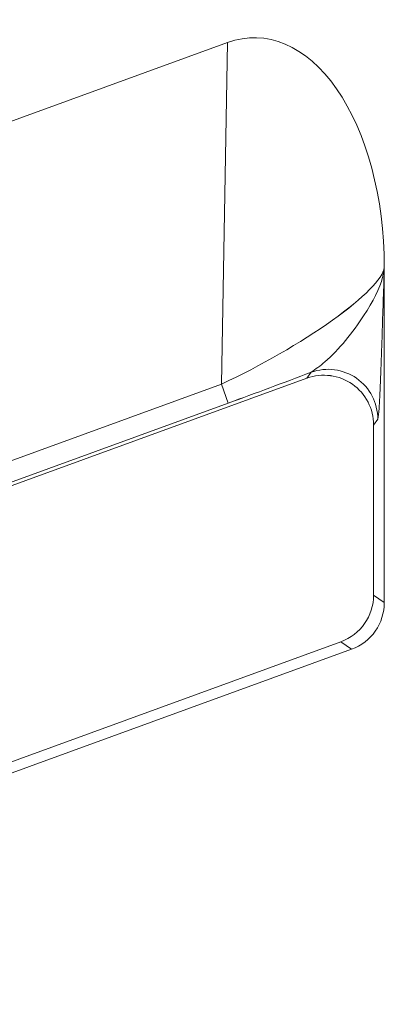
# Model space of a CAD drawing. Header units: millimetres. Extents: x -420 to 420, y -297 to 297.
# Tile 74 of 197: x 37.01 to 39.22, y 0.44 to 6.4. Entities that reach past the tile are written whole.
import ezdxf

# ---------------------------------------------------------------- set-up
doc = ezdxf.new("R2010")
doc.units = ezdxf.units.MM
doc.header["$MEASUREMENT"] = 0
doc.layers.add('layer 1', color=7, linetype='Continuous')

msp = doc.modelspace()

# ---------------------------------------------------------------- linework, layer by layer
at = {"layer": 'layer 1', "color": 7, "lineweight": 9}
for points in [[(19.3611, 5.411), (19.3611, 5.411), (38.2701, 12.2935), (38.2701, 12.2935)], [(19.3875, 3.2163), (19.3875, 3.2163), (38.7511, 10.2614), (38.7511, 10.2614)], [(19.3983, 3.371), (19.3983, 3.371), (38.2332, 10.2262), (38.2332, 10.2262)], [(38.275, 10.1108), (38.275, 10.1108), (19.3686, 3.2295), (19.3686, 3.2295)], [(38.9572, 8.6657), (38.9572, 8.6657), (19.5934, 1.6153), (19.5934, 1.6153)], [(19.5314, 1.5265), (19.5314, 1.5265), (39.0219, 8.6203), (39.0219, 8.6203)], [(19.3611, -0.6169), (19.3611, -0.6169), (38.2701, 6.2656), (38.2701, 6.2656)], [(38.2332, 4.1983), (38.2332, 4.1983), (38.2701, 6.2656), (38.2701, 6.2656)], [(38.2701, 6.2656), (38.2701, 6.2656), (38.2701, 6.2654), (38.2701, 6.2654)], [(38.9305, 5.9858), (38.9305, 5.9858), (38.9305, 5.9858), (38.9305, 5.9858)], [(39.2202, 2.8757), (39.2202, 2.8757), (39.2202, 4.9055), (39.2202, 4.9055)], [(39.2202, 4.9055), (39.2202, 4.9055), (39.2202, 4.9055), (39.2202, 4.9055)], [(39.2202, 4.9055), (39.2202, 4.9055), (39.2202, 4.9033), (39.2202, 4.9033)], [(39.2202, 4.9033), (39.2202, 4.9033), (39.2202, 4.9032), (39.2202, 4.9032)], [(38.9053, 4.5843), (38.9053, 4.5843), (38.9053, 4.5843), (38.9053, 4.5843)], [(19.3875, -2.8116), (19.3875, -2.8116), (38.7511, 4.2334), (38.7511, 4.2334)], [(38.275, 4.0829), (38.4404, 4.1432), (38.6118, 4.2069), (38.7761, 4.2693)], [(38.275, 4.0829), (38.4404, 4.1432), (38.6118, 4.2069), (38.7761, 4.2693)], [(38.275, 4.0829), (38.4404, 4.1432), (38.6118, 4.2069), (38.7761, 4.2693)], [(38.275, 4.0829), (38.4404, 4.1432), (38.6118, 4.2069), (38.7761, 4.2693)], [(38.275, 4.0829), (38.4404, 4.1432), (38.6118, 4.2069), (38.7761, 4.2693)], [(38.275, 4.0829), (38.4404, 4.1432), (38.6118, 4.2069), (38.7761, 4.2693)], [(38.275, 4.0829), (38.4404, 4.1432), (38.6118, 4.2069), (38.7761, 4.2693)], [(38.275, 4.0829), (38.4404, 4.1432), (38.6118, 4.2069), (38.7761, 4.2693)], [(38.275, 4.0829), (38.4404, 4.1432), (38.6118, 4.2069), (38.7761, 4.2693)], [(38.275, 4.0829), (38.4404, 4.1432), (38.6118, 4.2069), (38.7761, 4.2693)], [(38.275, 4.0829), (38.4404, 4.1432), (38.6118, 4.2069), (38.7761, 4.2693)], [(38.275, 4.0829), (38.4404, 4.1432), (38.6118, 4.2069), (38.7761, 4.2693)], [(38.275, 4.0829), (38.4404, 4.1432), (38.6118, 4.2069), (38.7761, 4.2692)], [(38.275, 4.0829), (38.4404, 4.1432), (38.6118, 4.2069), (38.7761, 4.2692)], [(38.275, 4.0829), (38.4404, 4.1432), (38.6118, 4.2069), (38.7761, 4.2692)], [(38.275, 4.0829), (38.4404, 4.1432), (38.6118, 4.2069), (38.7761, 4.2692)], [(38.275, 4.0829), (38.4404, 4.1432), (38.6118, 4.2069), (38.7761, 4.2692)], [(38.275, 4.0829), (38.4404, 4.1429), (38.6118, 4.2069), (38.7761, 4.2692)], [(38.275, 4.0829), (38.4404, 4.1429), (38.6118, 4.2069), (38.7761, 4.2692)], [(38.275, 4.0829), (38.4404, 4.1429), (38.6118, 4.2069), (38.7761, 4.2692)], [(38.275, 4.0829), (38.4404, 4.1429), (38.6118, 4.2069), (38.7761, 4.2692)], [(38.7511, 4.2334), (38.7511, 4.2334), (38.7761, 4.2693), (38.7761, 4.2693)], [(38.7511, 4.2334), (38.7511, 4.2334), (38.7511, 4.2333), (38.7511, 4.2333)], [(38.7761, 4.2693), (38.7761, 4.2693), (38.7761, 4.2692), (38.7761, 4.2692)], [(19.3983, -2.6569), (19.3983, -2.6569), (38.2332, 4.1983), (38.2332, 4.1983)], [(38.2332, 4.1983), (38.2332, 4.1983), (38.2332, 4.1983), (38.2332, 4.1983)], [(38.2332, 4.1983), (38.2332, 4.1983), (38.275, 4.0829), (38.275, 4.0829)], [(39.0269, 4.1971), (39.0269, 4.1971), (39.0269, 4.1971), (39.0269, 4.1971)], [(38.275, 4.0829), (38.275, 4.0829), (19.3686, -2.7984), (19.3686, -2.7984)], [(38.275, 4.0829), (38.275, 4.0829), (38.275, 4.0829), (38.275, 4.0829)], [(39.1806, 3.9863), (39.1806, 3.9863), (39.1553, 3.9501), (39.1553, 3.9501)], [(39.1553, 3.9501), (39.1553, 3.9501), (39.1553, 2.921), (39.1553, 2.921)], [(39.1553, 3.9501), (39.1553, 3.9501), (39.1553, 3.9501), (39.1553, 3.9501)], [(38.9572, 2.6378), (39.0761, 2.6813), (39.1553, 2.7943), (39.1553, 2.921)], [(38.9572, 2.6378), (39.0761, 2.6813), (39.1553, 2.7943), (39.1553, 2.921)], [(38.9572, 2.6378), (39.0761, 2.6813), (39.1553, 2.7943), (39.1553, 2.921)], [(38.9572, 2.6378), (39.0761, 2.6813), (39.1553, 2.7943), (39.1553, 2.921)], [(38.9572, 2.6378), (39.0761, 2.6813), (39.1553, 2.7943), (39.1553, 2.921)], [(38.9572, 2.6378), (39.0761, 2.6813), (39.1553, 2.7943), (39.1553, 2.921)], [(38.9572, 2.6378), (39.0761, 2.6813), (39.1553, 2.7943), (39.1553, 2.921)], [(38.9572, 2.6378), (39.0761, 2.6813), (39.1553, 2.7943), (39.1553, 2.921)], [(38.9572, 2.6378), (39.0761, 2.6813), (39.1553, 2.7943), (39.1553, 2.921)], [(38.9572, 2.6378), (39.0761, 2.6813), (39.1553, 2.7943), (39.1553, 2.921)], [(38.9572, 2.6378), (39.0761, 2.6813), (39.1553, 2.7943), (39.1553, 2.921)], [(38.9572, 2.6378), (39.0761, 2.6813), (39.1553, 2.7943), (39.1553, 2.921)], [(38.9572, 2.6378), (39.0761, 2.6813), (39.1553, 2.7943), (39.1553, 2.921)], [(38.9572, 2.6378), (39.0761, 2.6813), (39.1553, 2.7943), (39.1553, 2.921)], [(38.9572, 2.6378), (39.0761, 2.6813), (39.1553, 2.7943), (39.1553, 2.921)], [(38.9572, 2.6378), (39.0761, 2.6813), (39.1553, 2.7943), (39.1553, 2.921)], [(38.9572, 2.6378), (39.0761, 2.6813), (39.1553, 2.7943), (39.1553, 2.921)], [(38.9572, 2.6378), (39.0761, 2.6813), (39.1553, 2.7943), (39.1553, 2.921)], [(38.9572, 2.6378), (39.0761, 2.6813), (39.1553, 2.7943), (39.1553, 2.921)], [(38.9572, 2.6378), (39.0761, 2.6813), (39.1553, 2.7943), (39.1553, 2.921)], [(38.9572, 2.6378), (39.0761, 2.6813), (39.1553, 2.7943), (39.1553, 2.921)], [(39.1553, 2.921), (39.1553, 2.921), (39.2202, 2.8757), (39.2202, 2.8757)], [(39.1553, 2.921), (39.1553, 2.921), (39.1553, 2.921), (39.1553, 2.921)], [(39.0219, 2.5924), (39.141, 2.6358), (39.2202, 2.7489), (39.2202, 2.8757)], [(39.0219, 2.5924), (39.141, 2.6358), (39.2202, 2.7489), (39.2202, 2.8755)], [(39.0219, 2.5924), (39.141, 2.6358), (39.2202, 2.7489), (39.2202, 2.8755)], [(39.0219, 2.5924), (39.141, 2.6358), (39.2202, 2.7489), (39.2202, 2.8755)], [(39.0219, 2.5924), (39.141, 2.6358), (39.2202, 2.7489), (39.2202, 2.8755)], [(39.0219, 2.5924), (39.141, 2.6358), (39.2202, 2.7489), (39.2202, 2.8755)], [(39.0219, 2.5924), (39.141, 2.6358), (39.2202, 2.7489), (39.2202, 2.8755)], [(39.0219, 2.5924), (39.141, 2.6358), (39.2202, 2.7489), (39.2202, 2.8755)], [(39.0219, 2.5924), (39.141, 2.6358), (39.2202, 2.7489), (39.2202, 2.8755)], [(39.0219, 2.5924), (39.141, 2.6358), (39.2202, 2.7489), (39.2202, 2.8755)], [(39.0219, 2.5924), (39.141, 2.6358), (39.2202, 2.7489), (39.2202, 2.8755)], [(39.0219, 2.5924), (39.141, 2.6358), (39.2202, 2.7489), (39.2202, 2.8755)], [(39.0219, 2.5924), (39.141, 2.6358), (39.2202, 2.7489), (39.2202, 2.8755)], [(39.0219, 2.5924), (39.141, 2.6358), (39.2202, 2.7489), (39.2202, 2.8755)], [(39.0219, 2.5924), (39.141, 2.6358), (39.2202, 2.7489), (39.2202, 2.8755)], [(39.0219, 2.5924), (39.141, 2.6358), (39.2202, 2.7489), (39.2202, 2.8755)], [(39.0219, 2.5924), (39.141, 2.6358), (39.2202, 2.7489), (39.2202, 2.8755)], [(39.0219, 2.5924), (39.141, 2.6358), (39.2202, 2.7489), (39.2202, 2.8755)], [(39.0219, 2.5924), (39.141, 2.6358), (39.2202, 2.7489), (39.2202, 2.8755)], [(39.0219, 2.5924), (39.141, 2.6358), (39.2202, 2.7489), (39.2202, 2.8755)], [(39.0219, 2.5924), (39.141, 2.6358), (39.2202, 2.7489), (39.2202, 2.8755)], [(39.2202, 2.8757), (39.2202, 2.8757), (39.2202, 2.8755), (39.2202, 2.8755)], [(38.9572, 2.6378), (38.9572, 2.6378), (19.5934, -4.4126), (19.5934, -4.4126)], [(39.0219, 2.5924), (39.0219, 2.5924), (38.9572, 2.6378), (38.9572, 2.6378)], [(38.9572, 2.6378), (38.9572, 2.6378), (38.9572, 2.6378), (38.9572, 2.6378)], [(19.5314, -4.5014), (19.5314, -4.5014), (39.0219, 2.5924), (39.0219, 2.5924)], [(39.0219, 2.5924), (39.0219, 2.5924), (39.0219, 2.5924), (39.0219, 2.5924)]]:
    msp.add_open_spline(points, degree=3, dxfattribs=at)
for points, knots in [([(39.2202, 4.9055), (39.2202, 5.3271), (39.1141, 5.7229), (38.9305, 5.9858), (38.9305, 5.9858), (38.747, 6.2486), (38.5051, 6.351), (38.2701, 6.2656)], [0, 0, 0, 0, 0.333333, 0.333333, 0.333333, 0.333333, 1, 1, 1, 1]), ([(39.2202, 4.9055), (39.2202, 5.3271), (39.1141, 5.7229), (38.9305, 5.9858), (38.9305, 5.9858), (38.747, 6.2486), (38.5051, 6.351), (38.2701, 6.2656)], [0, 0, 0, 0, 0.333333, 0.333333, 0.333333, 0.333333, 1, 1, 1, 1]), ([(39.2202, 4.9055), (39.2202, 5.3271), (39.1141, 5.7229), (38.9305, 5.9858), (38.9305, 5.9858), (38.747, 6.2486), (38.5051, 6.351), (38.2701, 6.2656)], [0, 0, 0, 0, 0.333333, 0.333333, 0.333333, 0.333333, 1, 1, 1, 1]), ([(39.2202, 4.9055), (39.2202, 5.3271), (39.1141, 5.7229), (38.9305, 5.9858), (38.9305, 5.9858), (38.747, 6.2486), (38.5051, 6.351), (38.2701, 6.2656)], [0, 0, 0, 0, 0.333333, 0.333333, 0.333333, 0.333333, 1, 1, 1, 1]), ([(39.2202, 4.9055), (39.2202, 5.3271), (39.1141, 5.7229), (38.9305, 5.9858), (38.9305, 5.9858), (38.747, 6.2486), (38.5051, 6.351), (38.2701, 6.2656)], [0, 0, 0, 0, 0.333333, 0.333333, 0.333333, 0.333333, 1, 1, 1, 1]), ([(39.2202, 4.9055), (39.2202, 5.3271), (39.1141, 5.7229), (38.9305, 5.9858), (38.9305, 5.9858), (38.747, 6.2486), (38.5051, 6.351), (38.2701, 6.2656)], [0, 0, 0, 0, 0.333333, 0.333333, 0.333333, 0.333333, 1, 1, 1, 1]), ([(39.2202, 4.9055), (39.2202, 5.3271), (39.1141, 5.7229), (38.9305, 5.9858), (38.9305, 5.9858), (38.747, 6.2486), (38.5051, 6.351), (38.2701, 6.2656)], [0, 0, 0, 0, 0.333333, 0.333333, 0.333333, 0.333333, 1, 1, 1, 1]), ([(39.2202, 4.9055), (39.2202, 5.3271), (39.1141, 5.7229), (38.9305, 5.9858), (38.9305, 5.9858), (38.747, 6.2486), (38.5051, 6.351), (38.2701, 6.2656)], [0, 0, 0, 0, 0.333333, 0.333333, 0.333333, 0.333333, 1, 1, 1, 1]), ([(39.2202, 4.9055), (39.2202, 5.3271), (39.1141, 5.7229), (38.9305, 5.9858), (38.9305, 5.9858), (38.747, 6.2486), (38.5051, 6.351), (38.2701, 6.2656)], [0, 0, 0, 0, 0.333333, 0.333333, 0.333333, 0.333333, 1, 1, 1, 1]), ([(39.2202, 4.9055), (39.2202, 5.3271), (39.1141, 5.7229), (38.9305, 5.9858), (38.9305, 5.9858), (38.747, 6.2486), (38.5051, 6.351), (38.2701, 6.2656)], [0, 0, 0, 0, 0.333333, 0.333333, 0.333333, 0.333333, 1, 1, 1, 1]), ([(39.2202, 4.9055), (39.2202, 5.3271), (39.1141, 5.7229), (38.9305, 5.9858), (38.9305, 5.9858), (38.747, 6.2486), (38.5051, 6.351), (38.2701, 6.2656)], [0, 0, 0, 0, 0.333333, 0.333333, 0.333333, 0.333333, 1, 1, 1, 1]), ([(39.2202, 4.9055), (39.2202, 5.3271), (39.1141, 5.7229), (38.9305, 5.9858), (38.9305, 5.9858), (38.747, 6.2486), (38.5051, 6.351), (38.2701, 6.2656)], [0, 0, 0, 0, 0.333333, 0.333333, 0.333333, 0.333333, 1, 1, 1, 1]), ([(39.2202, 4.9055), (39.2202, 5.3271), (39.1141, 5.7229), (38.9305, 5.9858), (38.9305, 5.9858), (38.747, 6.2486), (38.5051, 6.351), (38.2701, 6.2654)], [0, 0, 0, 0, 0.333333, 0.333333, 0.333333, 0.333333, 1, 1, 1, 1]), ([(39.2202, 4.9055), (39.2202, 5.3271), (39.1141, 5.7229), (38.9305, 5.9858), (38.9305, 5.9858), (38.747, 6.2486), (38.5051, 6.351), (38.2701, 6.2654)], [0, 0, 0, 0, 0.333333, 0.333333, 0.333333, 0.333333, 1, 1, 1, 1]), ([(39.2202, 4.9055), (39.2202, 5.3271), (39.1141, 5.7229), (38.9305, 5.9858), (38.9305, 5.9858), (38.747, 6.2486), (38.5051, 6.351), (38.2701, 6.2654)], [0, 0, 0, 0, 0.333333, 0.333333, 0.333333, 0.333333, 1, 1, 1, 1]), ([(39.2202, 4.9055), (39.2202, 5.3271), (39.1141, 5.7229), (38.9305, 5.9858), (38.9305, 5.9858), (38.747, 6.2486), (38.5051, 6.351), (38.2701, 6.2654)], [0, 0, 0, 0, 0.333333, 0.333333, 0.333333, 0.333333, 1, 1, 1, 1]), ([(39.2202, 4.9055), (39.2202, 5.3271), (39.1141, 5.7229), (38.9305, 5.9858), (38.9305, 5.9858), (38.747, 6.2483), (38.5051, 6.351), (38.2701, 6.2654)], [0, 0, 0, 0, 0.333333, 0.333333, 0.333333, 0.333333, 1, 1, 1, 1]), ([(39.2202, 4.9055), (39.2202, 5.3271), (39.1141, 5.7229), (38.9305, 5.9858), (38.9305, 5.9858), (38.747, 6.2483), (38.5051, 6.351), (38.2701, 6.2654)], [0, 0, 0, 0, 0.333333, 0.333333, 0.333333, 0.333333, 1, 1, 1, 1]), ([(39.2202, 4.9055), (39.2202, 5.3271), (39.1141, 5.7229), (38.9305, 5.9858), (38.9305, 5.9858), (38.747, 6.2483), (38.5051, 6.351), (38.2701, 6.2654)], [0, 0, 0, 0, 0.333333, 0.333333, 0.333333, 0.333333, 1, 1, 1, 1]), ([(39.2202, 4.9055), (39.2202, 5.3271), (39.1141, 5.7229), (38.9305, 5.9858), (38.9305, 5.9858), (38.747, 6.2483), (38.5051, 6.351), (38.2701, 6.2654)], [0, 0, 0, 0, 0.333333, 0.333333, 0.333333, 0.333333, 1, 1, 1, 1]), ([(39.2202, 4.9055), (39.2202, 5.3271), (39.1141, 5.7229), (38.9305, 5.9858), (38.9305, 5.9858), (38.747, 6.2483), (38.5051, 6.351), (38.2701, 6.2654)], [0, 0, 0, 0, 0.333333, 0.333333, 0.333333, 0.333333, 1, 1, 1, 1]), ([(38.2332, 4.1983), (38.4682, 4.3065), (38.7146, 4.448), (38.9053, 4.5843), (38.9053, 4.5843), (39.096, 4.7204), (39.2113, 4.8374), (39.2202, 4.9033)], [0, 0, 0, 0, 0.333333, 0.333333, 0.333333, 0.333333, 1, 1, 1, 1]), ([(38.2332, 4.1983), (38.4682, 4.3065), (38.7146, 4.448), (38.9053, 4.5843), (38.9053, 4.5843), (39.096, 4.7204), (39.2113, 4.8374), (39.2202, 4.9033)], [0, 0, 0, 0, 0.333333, 0.333333, 0.333333, 0.333333, 1, 1, 1, 1]), ([(38.2332, 4.1983), (38.4682, 4.3065), (38.7146, 4.448), (38.9053, 4.5843), (38.9053, 4.5843), (39.096, 4.7204), (39.2113, 4.8374), (39.2202, 4.9033)], [0, 0, 0, 0, 0.333333, 0.333333, 0.333333, 0.333333, 1, 1, 1, 1]), ([(38.2332, 4.1983), (38.4682, 4.3065), (38.7146, 4.448), (38.9053, 4.5843), (38.9053, 4.5843), (39.096, 4.7204), (39.2113, 4.8374), (39.2202, 4.9033)], [0, 0, 0, 0, 0.333333, 0.333333, 0.333333, 0.333333, 1, 1, 1, 1]), ([(38.2332, 4.1983), (38.4682, 4.3065), (38.7146, 4.448), (38.9053, 4.5843), (38.9053, 4.5843), (39.096, 4.7204), (39.2113, 4.8374), (39.2202, 4.9033)], [0, 0, 0, 0, 0.333333, 0.333333, 0.333333, 0.333333, 1, 1, 1, 1]), ([(38.2332, 4.1983), (38.4682, 4.3065), (38.7146, 4.448), (38.9053, 4.5843), (38.9053, 4.5843), (39.096, 4.7204), (39.2113, 4.8372), (39.2202, 4.9033)], [0, 0, 0, 0, 0.333333, 0.333333, 0.333333, 0.333333, 1, 1, 1, 1]), ([(38.2332, 4.1983), (38.4682, 4.3065), (38.7146, 4.448), (38.9053, 4.5843), (38.9053, 4.5843), (39.096, 4.7204), (39.2113, 4.8372), (39.2202, 4.9033)], [0, 0, 0, 0, 0.333333, 0.333333, 0.333333, 0.333333, 1, 1, 1, 1]), ([(38.2332, 4.1983), (38.4682, 4.3065), (38.7146, 4.448), (38.9053, 4.5843), (38.9053, 4.5843), (39.096, 4.7204), (39.2113, 4.8372), (39.2202, 4.9033)], [0, 0, 0, 0, 0.333333, 0.333333, 0.333333, 0.333333, 1, 1, 1, 1]), ([(38.2332, 4.1983), (38.4682, 4.3065), (38.7146, 4.448), (38.9053, 4.5843), (38.9053, 4.5843), (39.096, 4.7204), (39.2113, 4.8372), (39.2202, 4.9033)], [0, 0, 0, 0, 0.333333, 0.333333, 0.333333, 0.333333, 1, 1, 1, 1]), ([(38.2332, 4.1983), (38.4682, 4.3065), (38.7146, 4.448), (38.9053, 4.5843), (38.9053, 4.5843), (39.096, 4.7204), (39.2113, 4.8372), (39.2202, 4.9033)], [0, 0, 0, 0, 0.333333, 0.333333, 0.333333, 0.333333, 1, 1, 1, 1]), ([(38.2332, 4.1983), (38.4682, 4.3065), (38.7146, 4.448), (38.9053, 4.5843), (38.9053, 4.5843), (39.096, 4.7204), (39.2113, 4.8372), (39.2202, 4.9033)], [0, 0, 0, 0, 0.333333, 0.333333, 0.333333, 0.333333, 1, 1, 1, 1]), ([(38.2332, 4.1983), (38.4682, 4.3065), (38.7146, 4.448), (38.9053, 4.5843), (38.9053, 4.5843), (39.096, 4.7204), (39.2113, 4.8372), (39.2202, 4.9033)], [0, 0, 0, 0, 0.333333, 0.333333, 0.333333, 0.333333, 1, 1, 1, 1]), ([(38.2332, 4.1983), (38.4682, 4.3065), (38.7146, 4.448), (38.9053, 4.5843), (38.9053, 4.5843), (39.096, 4.7204), (39.2113, 4.8372), (39.2202, 4.9033)], [0, 0, 0, 0, 0.333333, 0.333333, 0.333333, 0.333333, 1, 1, 1, 1]), ([(38.2332, 4.1983), (38.4682, 4.3065), (38.7146, 4.448), (38.9053, 4.5843), (38.9053, 4.5843), (39.096, 4.7204), (39.2113, 4.8372), (39.2202, 4.9033)], [0, 0, 0, 0, 0.333333, 0.333333, 0.333333, 0.333333, 1, 1, 1, 1]), ([(38.2332, 4.1983), (38.4682, 4.3065), (38.7146, 4.448), (38.9053, 4.5843), (38.9053, 4.5843), (39.096, 4.7204), (39.2113, 4.8372), (39.2202, 4.9033)], [0, 0, 0, 0, 0.333333, 0.333333, 0.333333, 0.333333, 1, 1, 1, 1]), ([(38.2332, 4.1983), (38.4682, 4.3065), (38.7146, 4.448), (38.9053, 4.5843), (38.9053, 4.5843), (39.096, 4.7204), (39.2113, 4.8372), (39.2202, 4.9033)], [0, 0, 0, 0, 0.333333, 0.333333, 0.333333, 0.333333, 1, 1, 1, 1]), ([(38.2332, 4.1983), (38.4682, 4.3065), (38.7146, 4.448), (38.9053, 4.5843), (38.9053, 4.5843), (39.096, 4.7204), (39.2113, 4.8372), (39.2202, 4.9032)], [0, 0, 0, 0, 0.333333, 0.333333, 0.333333, 0.333333, 1, 1, 1, 1]), ([(38.2332, 4.1983), (38.4682, 4.3065), (38.7146, 4.448), (38.9053, 4.5843), (38.9053, 4.5843), (39.096, 4.7204), (39.2113, 4.8372), (39.2202, 4.9032)], [0, 0, 0, 0, 0.333333, 0.333333, 0.333333, 0.333333, 1, 1, 1, 1]), ([(38.2332, 4.1983), (38.4682, 4.3065), (38.7146, 4.448), (38.9053, 4.5843), (38.9053, 4.5843), (39.096, 4.7202), (39.2113, 4.8372), (39.2202, 4.9032)], [0, 0, 0, 0, 0.333333, 0.333333, 0.333333, 0.333333, 1, 1, 1, 1]), ([(38.2332, 4.1983), (38.4682, 4.3065), (38.7146, 4.448), (38.9053, 4.5843), (38.9053, 4.5843), (39.096, 4.7202), (39.2113, 4.8372), (39.2202, 4.9032)], [0, 0, 0, 0, 0.333333, 0.333333, 0.333333, 0.333333, 1, 1, 1, 1]), ([(38.2332, 4.1983), (38.4682, 4.3065), (38.7146, 4.448), (38.9053, 4.5843), (38.9053, 4.5843), (39.096, 4.7202), (39.2113, 4.8372), (39.2202, 4.9032)], [0, 0, 0, 0, 0.333333, 0.333333, 0.333333, 0.333333, 1, 1, 1, 1]), ([(38.7761, 4.2693), (38.8041, 4.2889), (38.832, 4.3086), (38.8601, 4.3325), (38.8601, 4.3325), (38.9445, 4.404), (39.0309, 4.5143), (39.095, 4.6118), (39.095, 4.6118), (39.1521, 4.6988), (39.1915, 4.7756), (39.21, 4.8456), (39.21, 4.8456), (39.2105, 4.848), (39.2112, 4.8502), (39.2117, 4.8527), (39.2117, 4.8527), (39.2149, 4.866), (39.2173, 4.879), (39.219, 4.8915), (39.219, 4.8915), (39.2193, 4.8947), (39.2195, 4.8977), (39.22, 4.9008), (39.22, 4.9008), (39.22, 4.9017), (39.22, 4.9025), (39.2202, 4.9033)], [0, 0, 0, 0, 0.125, 0.125, 0.125, 0.125, 0.25, 0.25, 0.25, 0.25, 0.375, 0.375, 0.375, 0.375, 0.5, 0.5, 0.5, 0.5, 0.625, 0.625, 0.625, 0.625, 0.75, 0.75, 0.75, 0.75, 1, 1, 1, 1]), ([(39.2202, 4.9033), (39.22, 4.9019), (39.22, 4.9005), (39.22, 4.8991), (39.22, 4.8991), (39.219, 4.8704), (39.2181, 4.8412), (39.2171, 4.8121), (39.2171, 4.8121), (39.2129, 4.6843), (39.2089, 4.5567), (39.2047, 4.4295), (39.2047, 4.4295), (39.1996, 4.2768), (39.1945, 4.1247), (39.1884, 4.0512), (39.1884, 4.0512), (39.1858, 4.0202), (39.1832, 4.0031), (39.1806, 3.9863)], [0, 0, 0, 0, 0.166667, 0.166667, 0.166667, 0.166667, 0.333333, 0.333333, 0.333333, 0.333333, 0.5, 0.5, 0.5, 0.5, 0.666667, 0.666667, 0.666667, 0.666667, 1, 1, 1, 1]), ([(39.1806, 3.9863), (39.1804, 4.0845), (39.1323, 4.1765), (39.052, 4.2328), (39.052, 4.2328), (38.9714, 4.2892), (38.8685, 4.3028), (38.7761, 4.2693)], [0, 0, 0, 0, 0.333333, 0.333333, 0.333333, 0.333333, 1, 1, 1, 1]), ([(39.1553, 3.9501), (39.1553, 4.0486), (39.1075, 4.1405), (39.0269, 4.1971), (39.0269, 4.1971), (38.9463, 4.2535), (38.8435, 4.2669), (38.7511, 4.2334)], [0, 0, 0, 0, 0.333333, 0.333333, 0.333333, 0.333333, 1, 1, 1, 1]), ([(39.1553, 3.9501), (39.1553, 4.0486), (39.1075, 4.1405), (39.0269, 4.1971), (39.0269, 4.1971), (38.9463, 4.2535), (38.8435, 4.2669), (38.7511, 4.2334)], [0, 0, 0, 0, 0.333333, 0.333333, 0.333333, 0.333333, 1, 1, 1, 1]), ([(39.1553, 3.9501), (39.1553, 4.0486), (39.1075, 4.1405), (39.0269, 4.1971), (39.0269, 4.1971), (38.9463, 4.2535), (38.8435, 4.2669), (38.7511, 4.2334)], [0, 0, 0, 0, 0.333333, 0.333333, 0.333333, 0.333333, 1, 1, 1, 1]), ([(39.1553, 3.9501), (39.1553, 4.0486), (39.1075, 4.1405), (39.0269, 4.1971), (39.0269, 4.1971), (38.9463, 4.2535), (38.8435, 4.2669), (38.7511, 4.2334)], [0, 0, 0, 0, 0.333333, 0.333333, 0.333333, 0.333333, 1, 1, 1, 1]), ([(39.1553, 3.9501), (39.1553, 4.0486), (39.1075, 4.1405), (39.0269, 4.1971), (39.0269, 4.1971), (38.9463, 4.2535), (38.8435, 4.2669), (38.7511, 4.2334)], [0, 0, 0, 0, 0.333333, 0.333333, 0.333333, 0.333333, 1, 1, 1, 1]), ([(39.1553, 3.9501), (39.1553, 4.0486), (39.1075, 4.1405), (39.0269, 4.1971), (39.0269, 4.1971), (38.9463, 4.2535), (38.8435, 4.2669), (38.7511, 4.2334)], [0, 0, 0, 0, 0.333333, 0.333333, 0.333333, 0.333333, 1, 1, 1, 1]), ([(39.1553, 3.9501), (39.1553, 4.0486), (39.1075, 4.1405), (39.0269, 4.1971), (39.0269, 4.1971), (38.9463, 4.2535), (38.8435, 4.2669), (38.7511, 4.2334)], [0, 0, 0, 0, 0.333333, 0.333333, 0.333333, 0.333333, 1, 1, 1, 1]), ([(39.1553, 3.9501), (39.1553, 4.0486), (39.1075, 4.1405), (39.0269, 4.1971), (39.0269, 4.1971), (38.9463, 4.2535), (38.8435, 4.2669), (38.7511, 4.2334)], [0, 0, 0, 0, 0.333333, 0.333333, 0.333333, 0.333333, 1, 1, 1, 1]), ([(39.1553, 3.9501), (39.1553, 4.0486), (39.1075, 4.1405), (39.0269, 4.1971), (39.0269, 4.1971), (38.9463, 4.2533), (38.8435, 4.2669), (38.7511, 4.2334)], [0, 0, 0, 0, 0.333333, 0.333333, 0.333333, 0.333333, 1, 1, 1, 1]), ([(39.1553, 3.9501), (39.1553, 4.0486), (39.1075, 4.1405), (39.0269, 4.1971), (39.0269, 4.1971), (38.9463, 4.2533), (38.8435, 4.2669), (38.7511, 4.2334)], [0, 0, 0, 0, 0.333333, 0.333333, 0.333333, 0.333333, 1, 1, 1, 1]), ([(39.1553, 3.9501), (39.1553, 4.0486), (39.1075, 4.1405), (39.0269, 4.1971), (39.0269, 4.1971), (38.9463, 4.2533), (38.8435, 4.2669), (38.7511, 4.2334)], [0, 0, 0, 0, 0.333333, 0.333333, 0.333333, 0.333333, 1, 1, 1, 1]), ([(39.1553, 3.9501), (39.1553, 4.0486), (39.1075, 4.1405), (39.0269, 4.1971), (39.0269, 4.1971), (38.9463, 4.2533), (38.8435, 4.2669), (38.7511, 4.2334)], [0, 0, 0, 0, 0.333333, 0.333333, 0.333333, 0.333333, 1, 1, 1, 1]), ([(39.1553, 3.9501), (39.1553, 4.0486), (39.1075, 4.1405), (39.0269, 4.1971), (39.0269, 4.1971), (38.9463, 4.2533), (38.8435, 4.2669), (38.7511, 4.2334)], [0, 0, 0, 0, 0.333333, 0.333333, 0.333333, 0.333333, 1, 1, 1, 1]), ([(39.1553, 3.9501), (39.1553, 4.0486), (39.1075, 4.1405), (39.0269, 4.1971), (39.0269, 4.1971), (38.9463, 4.2533), (38.8435, 4.2669), (38.7511, 4.2334)], [0, 0, 0, 0, 0.333333, 0.333333, 0.333333, 0.333333, 1, 1, 1, 1]), ([(39.1553, 3.9501), (39.1553, 4.0486), (39.1075, 4.1405), (39.0269, 4.1971), (39.0269, 4.1971), (38.9463, 4.2533), (38.8435, 4.2669), (38.7511, 4.2334)], [0, 0, 0, 0, 0.333333, 0.333333, 0.333333, 0.333333, 1, 1, 1, 1]), ([(39.1553, 3.9501), (39.1553, 4.0486), (39.1075, 4.1405), (39.0269, 4.1971), (39.0269, 4.1971), (38.9463, 4.2533), (38.8435, 4.2669), (38.7511, 4.2334)], [0, 0, 0, 0, 0.333333, 0.333333, 0.333333, 0.333333, 1, 1, 1, 1]), ([(39.1553, 3.9501), (39.1553, 4.0486), (39.1075, 4.1405), (39.0269, 4.1971), (39.0269, 4.1971), (38.9463, 4.2533), (38.8435, 4.2669), (38.7511, 4.2334)], [0, 0, 0, 0, 0.333333, 0.333333, 0.333333, 0.333333, 1, 1, 1, 1]), ([(39.1553, 3.9501), (39.1553, 4.0486), (39.1075, 4.1405), (39.0269, 4.1971), (39.0269, 4.1971), (38.9463, 4.2533), (38.8435, 4.2669), (38.7511, 4.2333)], [0, 0, 0, 0, 0.333333, 0.333333, 0.333333, 0.333333, 1, 1, 1, 1]), ([(39.1553, 3.9501), (39.1553, 4.0483), (39.1075, 4.1405), (39.0269, 4.1971), (39.0269, 4.1971), (38.9463, 4.2533), (38.8435, 4.2669), (38.7511, 4.2333)], [0, 0, 0, 0, 0.333333, 0.333333, 0.333333, 0.333333, 1, 1, 1, 1]), ([(39.1553, 3.9501), (39.1553, 4.0483), (39.1075, 4.1405), (39.0269, 4.1971), (39.0269, 4.1971), (38.9463, 4.2533), (38.8435, 4.2669), (38.7511, 4.2333)], [0, 0, 0, 0, 0.333333, 0.333333, 0.333333, 0.333333, 1, 1, 1, 1]), ([(39.1553, 3.9501), (39.1553, 4.0483), (39.1075, 4.1405), (39.0269, 4.1971), (39.0269, 4.1971), (38.9463, 4.2533), (38.8435, 4.2669), (38.7511, 4.2333)], [0, 0, 0, 0, 0.333333, 0.333333, 0.333333, 0.333333, 1, 1, 1, 1])]:
    msp.add_open_spline(points, degree=3, knots=knots, dxfattribs=at)

doc.saveas('drawing.dxf')
